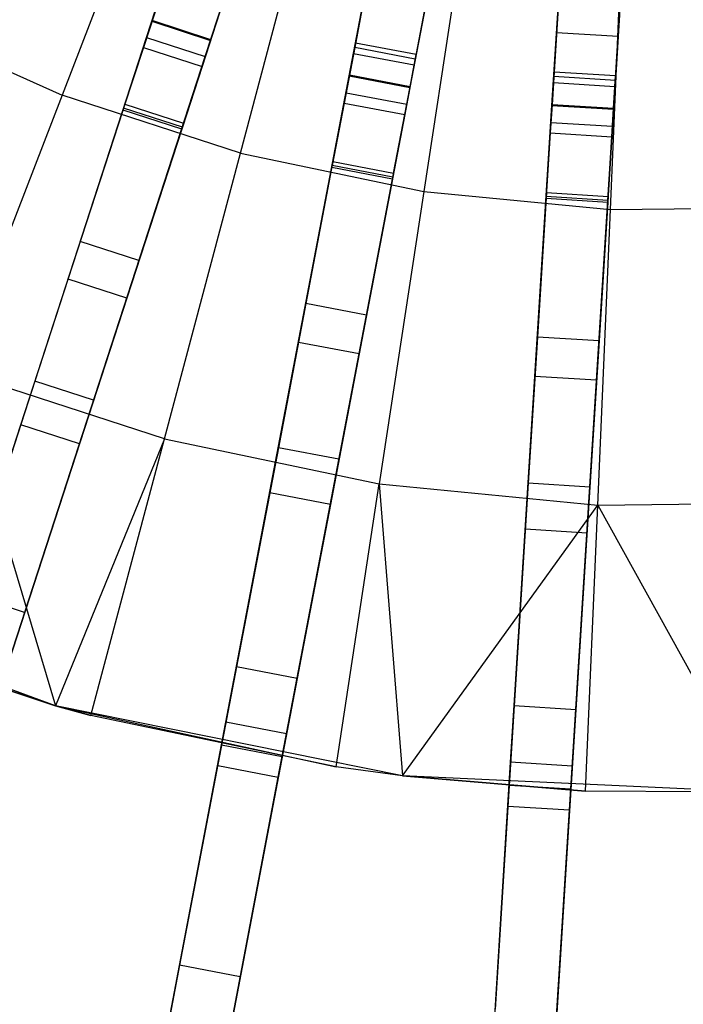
# Model space of a CAD drawing. Extents: x 0 to 27.3, y 0 to 27.3.
# Tile 7 of 117: x 11.5 to 13.6, y 5.4 to 8.6. Entities that reach past the tile are written whole.
import ezdxf

# ---------------------------------------------------------------- set-up
doc = ezdxf.new("R2010")
doc.units = 0
doc.header["$LTSCALE"] = 2.54
doc.layers.get('0').update_dxf_attribs({"color": 13, "linetype": 'CONTINUOUS'})

# ---------------------------------------------------------------- blocks, each defined once
blk = doc.blocks.new('SPUMPKIN_S_PM_STL_1')
at = {"color": 0}
for p, q in [((17.9657, 8.7743, 89.4155), (18.7352, 11.1428, 90.1256)), ((17.9657, 8.7743, 89.4155), (18.7352, 11.1428, 90.1256)), ((17.9485, 8.7216, 89.6081), (18.7227, 11.1042, 90.3214)), ((17.9485, 8.7216, 89.6081), (18.7227, 11.1042, 90.3214)), ((18.9254, 11.081, 90.1256), (18.1559, 8.7125, 89.4155)), ((18.9254, 11.081, 90.1256), (18.1559, 8.7125, 89.4155)), ((18.1387, 8.6598, 89.6081), (18.9129, 11.0425, 90.3214)), ((18.1387, 8.6598, 89.6081), (18.9129, 11.0425, 90.3214)), ((18.6056, 8.5972, 89.4155), (19.0723, 11.0433, 90.1256)), ((18.6056, 8.5972, 89.4155), (19.0723, 11.0433, 90.1256)), ((18.5952, 8.5427, 89.6082), (19.0646, 11.0035, 90.3214)), ((18.5952, 8.5427, 89.6082), (19.0646, 11.0035, 90.3214)), ((19.2687, 11.0059, 90.1256), (18.8021, 8.5597, 89.4155)), ((19.2687, 11.0059, 90.1256), (18.8021, 8.5597, 89.4155)), ((19.2627, 8.5017, 89.4156), (19.4191, 10.9869, 90.1256)), ((19.2627, 8.5017, 89.4156), (19.4191, 10.9869, 90.1256)), ((18.7917, 8.5052, 89.6082), (19.2611, 10.966, 90.3214)), ((18.7917, 8.5052, 89.6082), (19.2611, 10.966, 90.3214)), ((19.6187, 10.9743, 90.1256), (19.4623, 8.4891, 89.4156)), ((19.6187, 10.9743, 90.1256), (19.4623, 8.4891, 89.4156)), ((19.2592, 8.4463, 89.6082), (19.4165, 10.9464, 90.3214)), ((19.2592, 8.4463, 89.6082), (19.4165, 10.9464, 90.3214)), ((19.4589, 8.4338, 89.6082), (19.6161, 10.9338, 90.3214)), ((19.4589, 8.4338, 89.6082), (19.6161, 10.9338, 90.3214)), ((18.8452, 9.8533, 34.5032), (18.626, 8.7038, 26.4687)), ((18.8452, 9.8533, 34.5032), (18.626, 8.7038, 26.4687)), ((19.0417, 9.8158, 34.5032), (18.8224, 8.6663, 26.4687)), ((19.0417, 9.8158, 34.5032), (18.8224, 8.6663, 26.4687)), ((19.343, 9.7777, 34.5032), (19.2695, 8.6098, 26.4687)), ((19.343, 9.7777, 34.5032), (19.2695, 8.6098, 26.4687)), ((19.5426, 9.7652, 34.5032), (19.4691, 8.5973, 26.4687)), ((19.5426, 9.7652, 34.5032), (19.4691, 8.5973, 26.4687)), ((18.0287, 9.4529, 223.6584), (17.6744, 8.5345, 224.0058)), ((18.0287, 9.4529, 223.6584), (17.6744, 8.5345, 224.0058)), ((18.2525, 8.3468, 224.0058), (18.5054, 9.2982, 223.6584)), ((18.2525, 8.3468, 224.0058), (18.5054, 9.2982, 223.6584)), ((18.996, 9.1958, 223.6584), (18.8475, 8.2227, 224.0058)), ((18.996, 9.1958, 223.6584), (18.8475, 8.2227, 224.0058)), ((19.4523, 8.1637, 224.0058), (19.4948, 9.1471, 223.6584)), ((19.4523, 8.1637, 224.0058), (19.4948, 9.1471, 223.6584)), ((17.9947, 8.8636, 26.1419), (17.9381, 8.6895, 26.0975)), ((17.9947, 8.8636, 26.1419), (17.9381, 8.6895, 26.0975)), ((17.9884, 8.8443, 26.3813), (17.9664, 8.7765, 26.3197)), ((17.9884, 8.8443, 26.3813), (17.9664, 8.7765, 26.3197)), ((18.6499, 8.8292, 26.2651), (18.6232, 8.6892, 26.1419)), ((18.6499, 8.8292, 26.2651), (18.6232, 8.6892, 26.1419)), ((17.1201, 8.7836, 224.0058), (17.6744, 8.5345, 224.0058)), ((17.1201, 8.7836, 224.0058), (17.6744, 8.5345, 224.0058)), ((18.1849, 8.8018, 26.1419), (18.1283, 8.6277, 26.0975)), ((18.1849, 8.8018, 26.1419), (18.1283, 8.6277, 26.0975)), ((18.1566, 8.7147, 26.3197), (18.1786, 8.7825, 26.3813)), ((18.1566, 8.7147, 26.3197), (18.1786, 8.7825, 26.3813)), ((18.8463, 8.7917, 26.2651), (18.8196, 8.6518, 26.1419)), ((18.8463, 8.7917, 26.2651), (18.8196, 8.6518, 26.1419)), ((19.282, 8.8074, 26.4399), (19.2775, 8.7372, 26.2651)), ((19.282, 8.8074, 26.4399), (19.2775, 8.7372, 26.2651)), ((19.4816, 8.7948, 26.4399), (19.4772, 8.7247, 26.2651)), ((19.4816, 8.7948, 26.4399), (19.4772, 8.7247, 26.2651)), ((17.2834, 6.6744, 88.4742), (17.9657, 8.7743, 89.4155)), ((17.2834, 6.6744, 88.4742), (17.9657, 8.7743, 89.4155)), ((17.9664, 8.7765, 26.3197), (17.9381, 8.6895, 26.2975)), ((17.9664, 8.7765, 26.3197), (17.9381, 8.6895, 26.2975)), ((17.9657, 8.7743, 89.4155), (18.1559, 8.7125, 89.4155)), ((17.9657, 8.7743, 89.4155), (18.1559, 8.7125, 89.4155)), ((18.1566, 8.7147, 26.3197), (17.9664, 8.7765, 26.3197)), ((18.1566, 8.7147, 26.3197), (17.9664, 8.7765, 26.3197)), ((17.2623, 6.6096, 88.6637), (17.9485, 8.7216, 89.6081)), ((17.2623, 6.6096, 88.6637), (17.9485, 8.7216, 89.6081)), ((17.9485, 8.7216, 89.6081), (18.1387, 8.6598, 89.6081)), ((17.9485, 8.7216, 89.6081), (18.1387, 8.6598, 89.6081)), ((18.1283, 8.6277, 26.2975), (18.1566, 8.7147, 26.3197)), ((18.1283, 8.6277, 26.2975), (18.1566, 8.7147, 26.3197)), ((19.2775, 8.7372, 26.2651), (19.2686, 8.595, 26.1419)), ((19.2775, 8.7372, 26.2651), (19.2686, 8.595, 26.1419)), ((19.4772, 8.7247, 26.2651), (19.2775, 8.7372, 26.2651)), ((19.4772, 8.7247, 26.2651), (19.2775, 8.7372, 26.2651)), ((19.4772, 8.7247, 26.2651), (19.4682, 8.5825, 26.1419)), ((19.4772, 8.7247, 26.2651), (19.4682, 8.5825, 26.1419)), ((18.1559, 8.7125, 89.4155), (17.4736, 6.6126, 88.4742)), ((18.1559, 8.7125, 89.4155), (17.4736, 6.6126, 88.4742)), ((17.9381, 8.6895, 26.0975), (17.8742, 8.493, 26.0975)), ((17.9381, 8.6895, 26.0975), (17.8742, 8.493, 26.0975)), ((17.8783, 8.5056, 26.2975), (17.9381, 8.6895, 26.2975)), ((17.8783, 8.5056, 26.2975), (17.9381, 8.6895, 26.2975)), ((17.9381, 8.6895, 26.0975), (18.1283, 8.6277, 26.0975)), ((17.9381, 8.6895, 26.2975), (18.1283, 8.6277, 26.2975)), ((17.9381, 8.6895, 26.0975), (18.1283, 8.6277, 26.0975)), ((17.9381, 8.6895, 26.2975), (18.1283, 8.6277, 26.2975)), ((18.6232, 8.6892, 26.1419), (18.5889, 8.5094, 26.0975)), ((18.6232, 8.6892, 26.1419), (18.5889, 8.5094, 26.0975)), ((18.626, 8.7038, 26.4687), (18.6194, 8.6693, 26.3813)), ((18.626, 8.7038, 26.4687), (18.6194, 8.6693, 26.3813)), ((18.8196, 8.6518, 26.1419), (18.6232, 8.6892, 26.1419)), ((18.8196, 8.6518, 26.1419), (18.6232, 8.6892, 26.1419)), ((18.8224, 8.6663, 26.4687), (18.626, 8.7038, 26.4687)), ((18.8224, 8.6663, 26.4687), (18.626, 8.7038, 26.4687)), ((17.4525, 6.5478, 88.6637), (18.1387, 8.6598, 89.6081)), ((17.4525, 6.5478, 88.6637), (18.1387, 8.6598, 89.6081)), ((18.6194, 8.6693, 26.3813), (18.606, 8.5993, 26.3197)), ((18.6194, 8.6693, 26.3813), (18.606, 8.5993, 26.3197)), ((18.8158, 8.6318, 26.3813), (18.6194, 8.6693, 26.3813)), ((18.8158, 8.6318, 26.3813), (18.6194, 8.6693, 26.3813)), ((18.8196, 8.6518, 26.1419), (18.7853, 8.4719, 26.0975)), ((18.8196, 8.6518, 26.1419), (18.7853, 8.4719, 26.0975)), ((18.8158, 8.6318, 26.3813), (18.8224, 8.6663, 26.4687)), ((18.8158, 8.6318, 26.3813), (18.8224, 8.6663, 26.4687)), ((18.1283, 8.6277, 26.0975), (18.0645, 8.4312, 26.0975)), ((18.1283, 8.6277, 26.0975), (18.0645, 8.4312, 26.0975)), ((18.0685, 8.4438, 26.2975), (18.1283, 8.6277, 26.2975)), ((18.0685, 8.4438, 26.2975), (18.1283, 8.6277, 26.2975)), ((18.8025, 8.5618, 26.3197), (18.8158, 8.6318, 26.3813)), ((18.8025, 8.5618, 26.3197), (18.8158, 8.6318, 26.3813)), ((18.1919, 6.4284, 88.4743), (18.6056, 8.5972, 89.4155)), ((18.1919, 6.4284, 88.4743), (18.6056, 8.5972, 89.4155)), ((18.606, 8.5993, 26.3197), (18.5889, 8.5094, 26.2975)), ((18.606, 8.5993, 26.3197), (18.5889, 8.5094, 26.2975)), ((18.6056, 8.5972, 89.4155), (18.8021, 8.5597, 89.4155)), ((18.6056, 8.5972, 89.4155), (18.8021, 8.5597, 89.4155)), ((18.8025, 8.5618, 26.3197), (18.606, 8.5993, 26.3197)), ((18.8025, 8.5618, 26.3197), (18.606, 8.5993, 26.3197)), ((19.2686, 8.595, 26.1419), (19.2571, 8.4123, 26.0975)), ((19.2686, 8.595, 26.1419), (19.2571, 8.4123, 26.0975)), ((19.2695, 8.6098, 26.4687), (19.2673, 8.5748, 26.3813)), ((19.2695, 8.6098, 26.4687), (19.2673, 8.5748, 26.3813)), ((19.4682, 8.5825, 26.1419), (19.2686, 8.595, 26.1419)), ((19.4682, 8.5825, 26.1419), (19.2686, 8.595, 26.1419)), ((19.4691, 8.5973, 26.4687), (19.2695, 8.6098, 26.4687)), ((19.4691, 8.5973, 26.4687), (19.2695, 8.6098, 26.4687)), ((19.4669, 8.5622, 26.3813), (19.4691, 8.5973, 26.4687)), ((19.4669, 8.5622, 26.3813), (19.4691, 8.5973, 26.4687)), ((18.8021, 8.5597, 89.4155), (18.3884, 6.391, 88.4743)), ((18.8021, 8.5597, 89.4155), (18.3884, 6.391, 88.4743)), ((18.7853, 8.4719, 26.2975), (18.8025, 8.5618, 26.3197)), ((18.7853, 8.4719, 26.2975), (18.8025, 8.5618, 26.3197)), ((19.2673, 8.5748, 26.3813), (19.2629, 8.5037, 26.3197)), ((19.2673, 8.5748, 26.3813), (19.2629, 8.5037, 26.3197)), ((19.4669, 8.5622, 26.3813), (19.2673, 8.5748, 26.3813)), ((19.4669, 8.5622, 26.3813), (19.2673, 8.5748, 26.3813)), ((19.4682, 8.5825, 26.1419), (19.4567, 8.3998, 26.0975)), ((19.4682, 8.5825, 26.1419), (19.4567, 8.3998, 26.0975)), ((19.4625, 8.4911, 26.3197), (19.4669, 8.5622, 26.3813)), ((19.4625, 8.4911, 26.3197), (19.4669, 8.5622, 26.3813)), ((17.6744, 8.5345, 224.0058), (17.3295, 7.6402, 224.419)), ((17.6744, 8.5345, 224.0058), (17.3295, 7.6402, 224.419)), ((18.2525, 8.3468, 224.0058), (17.6744, 8.5345, 224.0058)), ((18.2525, 8.3468, 224.0058), (17.6744, 8.5345, 224.0058)), ((18.1791, 6.3615, 88.6638), (18.5952, 8.5427, 89.6082)), ((18.1791, 6.3615, 88.6638), (18.5952, 8.5427, 89.6082)), ((18.5952, 8.5427, 89.6082), (18.7917, 8.5052, 89.6082)), ((18.5952, 8.5427, 89.6082), (18.7917, 8.5052, 89.6082)), ((17.8783, 8.5056, 26.2975), (17.7337, 8.0604, 26.3918)), ((17.8783, 8.5056, 26.2975), (17.7337, 8.0604, 26.3918)), ((17.8722, 8.4867, 26.0984), (17.8742, 8.493, 26.0975)), ((17.8722, 8.4867, 26.0984), (17.8742, 8.493, 26.0975)), ((18.0645, 8.4312, 26.0975), (17.8742, 8.493, 26.0975)), ((18.0645, 8.4312, 26.0975), (17.8742, 8.493, 26.0975)), ((17.8783, 8.5056, 26.2975), (18.0685, 8.4438, 26.2975)), ((17.8783, 8.5056, 26.2975), (18.0685, 8.4438, 26.2975)), ((18.3756, 6.324, 88.6638), (18.7917, 8.5052, 89.6082)), ((18.3756, 6.324, 88.6638), (18.7917, 8.5052, 89.6082)), ((18.5889, 8.5094, 26.0975), (18.5502, 8.3065, 26.0975)), ((18.5889, 8.5094, 26.0975), (18.5502, 8.3065, 26.0975)), ((18.5526, 8.3195, 26.2975), (18.5889, 8.5094, 26.2975)), ((18.5526, 8.3195, 26.2975), (18.5889, 8.5094, 26.2975)), ((18.5889, 8.5094, 26.0975), (18.7853, 8.4719, 26.0975)), ((18.5889, 8.5094, 26.2975), (18.7853, 8.4719, 26.2975)), ((18.5889, 8.5094, 26.0975), (18.7853, 8.4719, 26.0975)), ((18.5889, 8.5094, 26.2975), (18.7853, 8.4719, 26.2975)), ((19.1241, 6.2983, 88.4744), (19.2627, 8.5017, 89.4156)), ((19.1241, 6.2983, 88.4744), (19.2627, 8.5017, 89.4156)), ((19.2629, 8.5037, 26.3197), (19.2571, 8.4123, 26.2975)), ((19.2629, 8.5037, 26.3197), (19.2571, 8.4123, 26.2975)), ((19.2627, 8.5017, 89.4156), (19.4623, 8.4891, 89.4156)), ((19.2627, 8.5017, 89.4156), (19.4623, 8.4891, 89.4156)), ((19.4625, 8.4911, 26.3197), (19.2629, 8.5037, 26.3197)), ((19.4625, 8.4911, 26.3197), (19.2629, 8.5037, 26.3197)), ((17.6941, 7.9384, 26.2215), (17.8722, 8.4867, 26.0984)), ((17.6941, 7.9384, 26.2215), (17.8722, 8.4867, 26.0984)), ((18.0624, 8.4249, 26.0984), (17.8722, 8.4867, 26.0984)), ((18.0624, 8.4249, 26.0984), (17.8722, 8.4867, 26.0984)), ((18.7853, 8.4719, 26.0975), (18.7466, 8.269, 26.0975)), ((18.7853, 8.4719, 26.0975), (18.7466, 8.269, 26.0975)), ((18.7491, 8.282, 26.2975), (18.7853, 8.4719, 26.2975)), ((18.7491, 8.282, 26.2975), (18.7853, 8.4719, 26.2975)), ((19.4623, 8.4891, 89.4156), (19.3237, 6.2857, 88.4744)), ((19.4623, 8.4891, 89.4156), (19.3237, 6.2857, 88.4744)), ((19.4567, 8.3998, 26.2975), (19.4625, 8.4911, 26.3197)), ((19.4567, 8.3998, 26.2975), (19.4625, 8.4911, 26.3197)), ((18.0685, 8.4438, 26.2975), (17.9239, 7.9986, 26.3918)), ((18.0685, 8.4438, 26.2975), (17.9239, 7.9986, 26.3918)), ((18.0645, 8.4312, 26.0975), (18.0624, 8.4249, 26.0984)), ((18.0645, 8.4312, 26.0975), (18.0624, 8.4249, 26.0984)), ((19.1198, 6.2302, 88.6639), (19.2592, 8.4463, 89.6082)), ((19.1198, 6.2302, 88.6639), (19.2592, 8.4463, 89.6082)), ((19.2592, 8.4463, 89.6082), (19.4589, 8.4338, 89.6082)), ((19.2592, 8.4463, 89.6082), (19.4589, 8.4338, 89.6082)), ((19.3194, 6.2177, 88.6639), (19.4589, 8.4338, 89.6082)), ((19.3194, 6.2177, 88.6639), (19.4589, 8.4338, 89.6082)), ((18.0624, 8.4249, 26.0984), (17.8843, 7.8766, 26.2215)), ((18.0624, 8.4249, 26.0984), (17.8843, 7.8766, 26.2215)), ((19.2571, 8.4123, 26.0975), (19.2441, 8.2061, 26.0975)), ((19.2571, 8.4123, 26.0975), (19.2441, 8.2061, 26.0975)), ((19.245, 8.2193, 26.2975), (19.2571, 8.4123, 26.2975)), ((19.245, 8.2193, 26.2975), (19.2571, 8.4123, 26.2975)), ((19.2571, 8.4123, 26.0975), (19.4567, 8.3998, 26.0975)), ((19.2571, 8.4123, 26.2975), (19.4567, 8.3998, 26.2975)), ((19.2571, 8.4123, 26.0975), (19.4567, 8.3998, 26.0975)), ((19.2571, 8.4123, 26.2975), (19.4567, 8.3998, 26.2975)), ((19.4567, 8.3998, 26.0975), (19.4437, 8.1936, 26.0975)), ((19.4567, 8.3998, 26.0975), (19.4437, 8.1936, 26.0975)), ((19.4446, 8.2068, 26.2975), (19.4567, 8.3998, 26.2975)), ((19.4446, 8.2068, 26.2975), (19.4567, 8.3998, 26.2975)), ((18.0062, 7.4204, 224.419), (18.2525, 8.3468, 224.0058)), ((18.0062, 7.4204, 224.419), (18.2525, 8.3468, 224.0058)), ((18.2525, 8.3468, 224.0058), (18.8475, 8.2227, 224.0058)), ((18.2525, 8.3468, 224.0058), (18.8475, 8.2227, 224.0058)), ((18.4408, 7.7332, 26.2217), (18.5489, 8.3, 26.0984)), ((18.4408, 7.7332, 26.2217), (18.5489, 8.3, 26.0984)), ((18.5526, 8.3195, 26.2975), (18.4648, 7.859, 26.392)), ((18.5526, 8.3195, 26.2975), (18.4648, 7.859, 26.392)), ((18.5489, 8.3, 26.0984), (18.5502, 8.3065, 26.0975)), ((18.5489, 8.3, 26.0984), (18.5502, 8.3065, 26.0975)), ((18.7454, 8.2625, 26.0984), (18.5489, 8.3, 26.0984)), ((18.7454, 8.2625, 26.0984), (18.5489, 8.3, 26.0984)), ((18.7466, 8.269, 26.0975), (18.5502, 8.3065, 26.0975)), ((18.7466, 8.269, 26.0975), (18.5502, 8.3065, 26.0975)), ((18.5526, 8.3195, 26.2975), (18.7491, 8.282, 26.2975)), ((18.5526, 8.3195, 26.2975), (18.7491, 8.282, 26.2975)), ((18.7491, 8.282, 26.2975), (18.6613, 7.8215, 26.392)), ((18.7491, 8.282, 26.2975), (18.6613, 7.8215, 26.392)), ((18.7466, 8.269, 26.0975), (18.7454, 8.2625, 26.0984)), ((18.7466, 8.269, 26.0975), (18.7454, 8.2625, 26.0984)), ((18.7454, 8.2625, 26.0984), (18.6373, 7.6957, 26.2217)), ((18.7454, 8.2625, 26.0984), (18.6373, 7.6957, 26.2217)), ((18.8475, 8.2227, 224.0058), (18.7028, 7.2751, 224.419)), ((18.8475, 8.2227, 224.0058), (18.7028, 7.2751, 224.419)), ((18.8475, 8.2227, 224.0058), (19.4523, 8.1637, 224.0058)), ((18.8475, 8.2227, 224.0058), (19.4523, 8.1637, 224.0058)), ((19.245, 8.2193, 26.2975), (19.2155, 7.7507, 26.3922)), ((19.245, 8.2193, 26.2975), (19.2155, 7.7507, 26.3922)), ((19.2437, 8.1996, 26.0984), (19.2441, 8.2061, 26.0975)), ((19.2437, 8.1996, 26.0984), (19.2441, 8.2061, 26.0975)), ((19.4437, 8.1936, 26.0975), (19.2441, 8.2061, 26.0975)), ((19.4437, 8.1936, 26.0975), (19.2441, 8.2061, 26.0975)), ((19.245, 8.2193, 26.2975), (19.4446, 8.2068, 26.2975)), ((19.245, 8.2193, 26.2975), (19.4446, 8.2068, 26.2975)), ((19.4446, 8.2068, 26.2975), (19.4151, 7.7382, 26.3922)), ((19.4446, 8.2068, 26.2975), (19.4151, 7.7382, 26.3922)), ((19.2074, 7.623, 26.2219), (19.2437, 8.1996, 26.0984)), ((19.2074, 7.623, 26.2219), (19.2437, 8.1996, 26.0984)), ((19.4433, 8.187, 26.0984), (19.2437, 8.1996, 26.0984)), ((19.4433, 8.187, 26.0984), (19.2437, 8.1996, 26.0984)), ((19.4433, 8.187, 26.0984), (19.4071, 7.6105, 26.2219)), ((19.4433, 8.187, 26.0984), (19.4071, 7.6105, 26.2219)), ((19.4437, 8.1936, 26.0975), (19.4433, 8.187, 26.0984)), ((19.4437, 8.1936, 26.0975), (19.4433, 8.187, 26.0984)), ((19.411, 7.206, 224.419), (19.4523, 8.1637, 224.0058)), ((19.411, 7.206, 224.419), (19.4523, 8.1637, 224.0058)), ((19.4523, 8.1637, 224.0058), (20.0601, 8.1703, 224.0058)), ((19.4523, 8.1637, 224.0058), (20.0601, 8.1703, 224.0058)), ((17.7337, 8.0604, 26.3918), (17.5867, 7.6079, 26.619)), ((17.7337, 8.0604, 26.3918), (17.5867, 7.6079, 26.619)), ((17.9239, 7.9986, 26.3918), (17.7337, 8.0604, 26.3918)), ((17.9239, 7.9986, 26.3918), (17.7337, 8.0604, 26.3918)), ((17.9239, 7.9986, 26.3918), (17.7769, 7.5461, 26.619)), ((17.9239, 7.9986, 26.3918), (17.7769, 7.5461, 26.619)), ((17.5405, 7.4659, 26.4844), (17.6941, 7.9384, 26.2215)), ((17.5405, 7.4659, 26.4844), (17.6941, 7.9384, 26.2215)), ((17.8843, 7.8766, 26.2215), (17.6941, 7.9384, 26.2215)), ((17.8843, 7.8766, 26.2215), (17.6941, 7.9384, 26.2215)), ((17.8843, 7.8766, 26.2215), (17.7307, 7.404, 26.4844)), ((17.8843, 7.8766, 26.2215), (17.7307, 7.404, 26.4844)), ((18.4648, 7.859, 26.392), (18.3757, 7.392, 26.6193)), ((18.4648, 7.859, 26.392), (18.3757, 7.392, 26.6193)), ((18.6613, 7.8215, 26.392), (18.4648, 7.859, 26.392)), ((18.6613, 7.8215, 26.392), (18.4648, 7.859, 26.392)), ((18.6613, 7.8215, 26.392), (18.5722, 7.3546, 26.6193)), ((18.6613, 7.8215, 26.392), (18.5722, 7.3546, 26.6193)), ((18.3477, 7.2453, 26.4847), (18.4408, 7.7332, 26.2217)), ((18.3477, 7.2453, 26.4847), (18.4408, 7.7332, 26.2217)), ((18.6373, 7.6957, 26.2217), (18.4408, 7.7332, 26.2217)), ((18.6373, 7.6957, 26.2217), (18.4408, 7.7332, 26.2217)), ((19.2155, 7.7507, 26.3922), (19.1857, 7.2768, 26.6195)), ((19.2155, 7.7507, 26.3922), (19.1857, 7.2768, 26.6195)), ((19.4151, 7.7382, 26.3922), (19.2155, 7.7507, 26.3922)), ((19.4151, 7.7382, 26.3922), (19.2155, 7.7507, 26.3922)), ((19.4151, 7.7382, 26.3922), (19.3853, 7.2642, 26.6195)), ((19.4151, 7.7382, 26.3922), (19.3853, 7.2642, 26.6195)), ((18.6373, 7.6957, 26.2217), (18.5442, 7.2078, 26.4847)), ((18.6373, 7.6957, 26.2217), (18.5442, 7.2078, 26.4847)), ((17.3295, 7.6402, 224.419), (17.6531, 6.5546, 224.8963)), ((18.0062, 7.4204, 224.419), (17.3295, 7.6402, 224.419)), ((18.0062, 7.4204, 224.419), (17.3295, 7.6402, 224.419)), ((17.3295, 7.6402, 224.419), (17.6531, 6.5546, 224.8963)), ((17.5867, 7.6079, 26.619), (17.3631, 6.9199, 27.6329)), ((17.5867, 7.6079, 26.619), (17.3631, 6.9199, 27.6329)), ((17.7769, 7.5461, 26.619), (17.5867, 7.6079, 26.619)), ((17.7769, 7.5461, 26.619), (17.5867, 7.6079, 26.619)), ((19.1763, 7.1276, 26.485), (19.2074, 7.623, 26.2219)), ((19.1763, 7.1276, 26.485), (19.2074, 7.623, 26.2219)), ((19.4071, 7.6105, 26.2219), (19.2074, 7.623, 26.2219)), ((19.4071, 7.6105, 26.2219), (19.2074, 7.623, 26.2219)), ((19.4071, 7.6105, 26.2219), (19.3759, 7.115, 26.485)), ((19.4071, 7.6105, 26.2219), (19.3759, 7.115, 26.485)), ((17.7769, 7.5461, 26.619), (17.5533, 6.8581, 27.6329)), ((17.7769, 7.5461, 26.619), (17.5533, 6.8581, 27.6329)), ((17.3066, 6.746, 27.5501), (17.5405, 7.4659, 26.4844)), ((17.3066, 6.746, 27.5501), (17.5405, 7.4659, 26.4844)), ((17.7307, 7.404, 26.4844), (17.5405, 7.4659, 26.4844)), ((17.7307, 7.404, 26.4844), (17.5405, 7.4659, 26.4844)), ((18.0062, 7.4204, 224.419), (17.6531, 6.5546, 224.8963)), ((18.0062, 7.4204, 224.419), (17.6531, 6.5546, 224.8963)), ((17.7677, 6.5232, 224.8963), (18.0062, 7.4204, 224.419)), ((17.7677, 6.5232, 224.8963), (18.0062, 7.4204, 224.419)), ((18.0062, 7.4204, 224.419), (18.7028, 7.2751, 224.419)), ((18.0062, 7.4204, 224.419), (18.7028, 7.2751, 224.419)), ((17.7307, 7.404, 26.4844), (17.4968, 6.6842, 27.5501)), ((17.7307, 7.404, 26.4844), (17.4968, 6.6842, 27.5501)), ((18.3757, 7.392, 26.6193), (18.2402, 6.6813, 27.6337)), ((18.3757, 7.392, 26.6193), (18.2402, 6.6813, 27.6337)), ((18.5722, 7.3546, 26.6193), (18.3757, 7.392, 26.6193)), ((18.5722, 7.3546, 26.6193), (18.3757, 7.392, 26.6193)), ((18.5722, 7.3546, 26.6193), (18.4366, 6.6438, 27.6337)), ((18.5722, 7.3546, 26.6193), (18.4366, 6.6438, 27.6337)), ((18.5627, 6.3573, 224.8963), (18.7028, 7.2751, 224.419)), ((18.5627, 6.3573, 224.8963), (18.7028, 7.2751, 224.419)), ((18.7028, 7.2751, 224.419), (18.7786, 6.3276, 224.8963)), ((18.7028, 7.2751, 224.419), (18.7786, 6.3276, 224.8963)), ((18.7028, 7.2751, 224.419), (19.411, 7.206, 224.419)), ((18.7028, 7.2751, 224.419), (19.411, 7.206, 224.419)), ((19.1857, 7.2768, 26.6195), (19.1402, 6.5545, 27.6345)), ((19.1857, 7.2768, 26.6195), (19.1402, 6.5545, 27.6345)), ((19.3853, 7.2642, 26.6195), (19.1857, 7.2768, 26.6195)), ((19.3853, 7.2642, 26.6195), (19.1857, 7.2768, 26.6195)), ((19.3853, 7.2642, 26.6195), (19.3398, 6.5419, 27.6345)), ((19.3853, 7.2642, 26.6195), (19.3398, 6.5419, 27.6345)), ((18.2059, 6.5017, 27.5509), (18.3477, 7.2453, 26.4847)), ((18.2059, 6.5017, 27.5509), (18.3477, 7.2453, 26.4847)), ((18.5442, 7.2078, 26.4847), (18.3477, 7.2453, 26.4847)), ((18.5442, 7.2078, 26.4847), (18.3477, 7.2453, 26.4847)), ((18.5442, 7.2078, 26.4847), (18.4023, 6.4642, 27.5509)), ((18.5442, 7.2078, 26.4847), (18.4023, 6.4642, 27.5509)), ((18.7786, 6.3276, 224.8963), (19.411, 7.206, 224.419)), ((18.7786, 6.3276, 224.8963), (19.411, 7.206, 224.419)), ((19.371, 6.2784, 224.8963), (19.411, 7.206, 224.419)), ((19.371, 6.2784, 224.8963), (19.411, 7.206, 224.419)), ((19.411, 7.206, 224.419), (20.1225, 7.2138, 224.419)), ((19.411, 7.206, 224.419), (20.1225, 7.2138, 224.419)), ((19.411, 7.206, 224.419), (19.9257, 6.275, 224.8963)), ((19.411, 7.206, 224.419), (19.9257, 6.275, 224.8963)), ((19.1287, 6.372, 27.5517), (19.1763, 7.1276, 26.485)), ((19.1287, 6.372, 27.5517), (19.1763, 7.1276, 26.485)), ((19.3759, 7.115, 26.485), (19.1763, 7.1276, 26.485)), ((19.3759, 7.115, 26.485), (19.1763, 7.1276, 26.485)), ((19.3759, 7.115, 26.485), (19.3283, 6.3594, 27.5517)), ((19.3759, 7.115, 26.485), (19.3283, 6.3594, 27.5517)), ((17.6531, 6.5546, 226.0963), (16.5754, 6.9508, 226.0963)), ((17.6531, 6.5546, 226.0963), (16.5754, 6.9508, 226.0963)), ((17.5533, 6.8581, 27.6329), (17.3631, 6.9199, 27.6329)), ((17.5533, 6.8581, 27.6329), (17.3631, 6.9199, 27.6329)), ((17.5533, 6.8581, 27.6329), (17.2492, 5.9219, 29.7881)), ((17.5533, 6.8581, 27.6329), (17.2492, 5.9219, 29.7881)), ((17.6531, 6.5546, 224.8963), (16.9954, 6.774, 224.8963)), ((16.9954, 6.774, 224.8963), (17.6531, 6.5546, 226.0963)), ((16.9954, 6.774, 224.8963), (17.6531, 6.5546, 226.0963)), ((17.6531, 6.5546, 224.8963), (16.9954, 6.774, 224.8963)), ((18.2402, 6.6813, 27.6337), (18.0557, 5.7144, 29.7892)), ((18.2402, 6.6813, 27.6337), (18.0557, 5.7144, 29.7892)), ((18.4366, 6.6438, 27.6337), (18.2402, 6.6813, 27.6337)), ((18.4366, 6.6438, 27.6337), (18.2402, 6.6813, 27.6337)), ((18.4366, 6.6438, 27.6337), (18.2522, 5.6769, 29.7892)), ((18.4366, 6.6438, 27.6337), (18.2522, 5.6769, 29.7892)), ((17.7677, 6.5232, 224.8963), (17.6531, 6.5546, 224.8963)), ((18.7786, 6.3276, 226.0963), (17.6531, 6.5546, 226.0963)), ((17.6531, 6.5546, 226.0963), (18.5627, 6.3573, 224.8963)), ((17.6531, 6.5546, 226.0963), (18.5627, 6.3573, 224.8963)), ((17.6531, 6.5546, 226.0963), (17.7677, 6.5232, 224.8963)), ((17.6531, 6.5546, 224.8963), (17.6531, 6.5546, 226.0963)), ((17.6531, 6.5546, 224.8963), (17.6531, 6.5546, 226.0963)), ((17.7677, 6.5232, 224.8963), (17.6531, 6.5546, 224.8963)), ((17.6531, 6.5546, 226.0963), (17.7677, 6.5232, 224.8963)), ((18.7786, 6.3276, 226.0963), (17.6531, 6.5546, 226.0963)), ((19.1402, 6.5545, 27.6345), (19.0784, 5.5721, 29.7905)), ((19.1402, 6.5545, 27.6345), (19.0784, 5.5721, 29.7905)), ((19.3398, 6.5419, 27.6345), (19.1402, 6.5545, 27.6345)), ((19.3398, 6.5419, 27.6345), (19.1402, 6.5545, 27.6345)), ((18.5627, 6.3573, 224.8963), (17.7677, 6.5232, 224.8963)), ((18.5627, 6.3573, 224.8963), (17.7677, 6.5232, 224.8963)), ((19.3398, 6.5419, 27.6345), (19.278, 5.5595, 29.7905)), ((19.3398, 6.5419, 27.6345), (19.278, 5.5595, 29.7905)), ((18.0195, 5.5244, 29.7348), (18.2059, 6.5017, 27.5509)), ((18.0195, 5.5244, 29.7348), (18.2059, 6.5017, 27.5509)), ((18.4023, 6.4642, 27.5509), (18.2059, 6.5017, 27.5509)), ((18.4023, 6.4642, 27.5509), (18.2059, 6.5017, 27.5509)), ((18.4023, 6.4642, 27.5509), (18.2159, 5.487, 29.7348)), ((18.4023, 6.4642, 27.5509), (18.2159, 5.487, 29.7348)), ((17.8108, 4.4305, 87.3087), (18.1919, 6.4284, 88.4743)), ((17.8108, 4.4305, 87.3087), (18.1919, 6.4284, 88.4743)), ((18.1919, 6.4284, 88.4743), (18.3884, 6.391, 88.4743)), ((18.1919, 6.4284, 88.4743), (18.3884, 6.391, 88.4743)), ((18.3884, 6.391, 88.4743), (18.0072, 4.393, 87.3087)), ((18.3884, 6.391, 88.4743), (18.0072, 4.393, 87.3087)), ((17.7953, 4.3496, 87.4938), (18.1791, 6.3615, 88.6638)), ((17.7953, 4.3496, 87.4938), (18.1791, 6.3615, 88.6638)), ((18.1791, 6.3615, 88.6638), (18.3756, 6.324, 88.6638)), ((18.1791, 6.3615, 88.6638), (18.3756, 6.324, 88.6638)), ((18.7786, 6.3276, 224.8963), (18.5627, 6.3573, 224.8963)), ((18.7786, 6.3276, 226.0963), (18.5627, 6.3573, 224.8963)), ((18.7786, 6.3276, 224.8963), (18.5627, 6.3573, 224.8963)), ((18.7786, 6.3276, 226.0963), (18.5627, 6.3573, 224.8963)), ((19.0663, 5.3791, 29.7361), (19.1287, 6.372, 27.5517)), ((19.0663, 5.3791, 29.7361), (19.1287, 6.372, 27.5517)), ((19.3283, 6.3594, 27.5517), (19.1287, 6.372, 27.5517)), ((19.3283, 6.3594, 27.5517), (19.1287, 6.372, 27.5517)), ((19.3283, 6.3594, 27.5517), (19.2659, 5.3665, 29.7361)), ((19.3283, 6.3594, 27.5517), (19.2659, 5.3665, 29.7361)), ((17.9918, 4.3121, 87.4938), (18.3756, 6.324, 88.6638)), ((17.9918, 4.3121, 87.4938), (18.3756, 6.324, 88.6638)), ((19.371, 6.2784, 224.8963), (18.7786, 6.3276, 224.8963)), ((19.9257, 6.275, 226.0963), (18.7786, 6.3276, 226.0963)), ((18.7786, 6.3276, 226.0963), (19.371, 6.2784, 224.8963)), ((18.7786, 6.3276, 226.0963), (19.371, 6.2784, 224.8963)), ((18.7786, 6.3276, 226.0963), (18.7786, 6.3276, 224.8963)), ((19.371, 6.2784, 224.8963), (18.7786, 6.3276, 224.8963)), ((18.7786, 6.3276, 226.0963), (18.7786, 6.3276, 224.8963)), ((19.9257, 6.275, 226.0963), (18.7786, 6.3276, 226.0963)), ((18.9964, 4.2684, 87.3089), (19.1241, 6.2983, 88.4744)), ((18.9964, 4.2684, 87.3089), (19.1241, 6.2983, 88.4744)), ((19.1241, 6.2983, 88.4744), (19.3237, 6.2857, 88.4744)), ((19.1241, 6.2983, 88.4744), (19.3237, 6.2857, 88.4744)), ((19.3237, 6.2857, 88.4744), (19.196, 4.2558, 87.3089)), ((19.3237, 6.2857, 88.4744), (19.196, 4.2558, 87.3089)), ((19.9257, 6.275, 224.8963), (19.371, 6.2784, 224.8963)), ((19.9257, 6.275, 226.0963), (19.371, 6.2784, 224.8963)), ((19.9257, 6.275, 224.8963), (19.371, 6.2784, 224.8963)), ((19.9257, 6.275, 226.0963), (19.371, 6.2784, 224.8963)), ((18.9912, 4.1862, 87.494), (19.1198, 6.2302, 88.6639)), ((18.9912, 4.1862, 87.494), (19.1198, 6.2302, 88.6639)), ((19.1198, 6.2302, 88.6639), (19.3194, 6.2177, 88.6639)), ((19.1198, 6.2302, 88.6639), (19.3194, 6.2177, 88.6639)), ((19.1908, 4.1736, 87.494), (19.3194, 6.2177, 88.6639)), ((19.1908, 4.1736, 87.494), (19.3194, 6.2177, 88.6639)), ((18.0557, 5.7144, 29.7892), (17.8628, 4.7031, 32.9319)), ((18.0557, 5.7144, 29.7892), (17.8628, 4.7031, 32.9319)), ((18.2522, 5.6769, 29.7892), (18.0557, 5.7144, 29.7892)), ((18.2522, 5.6769, 29.7892), (18.0557, 5.7144, 29.7892)), ((18.2522, 5.6769, 29.7892), (18.0592, 4.6656, 32.9319)), ((18.2522, 5.6769, 29.7892), (18.0592, 4.6656, 32.9319))]:
    blk.add_line(p, q, dxfattribs=at)

msp = doc.modelspace()

# ---------------------------------------------------------------- block references
at = {"color": 253}
msp.add_blockref('SPUMPKIN_S_PM_STL_1', (-6.0437, -0.1414, -26.0955), dxfattribs=at)

doc.saveas('drawing.dxf')
